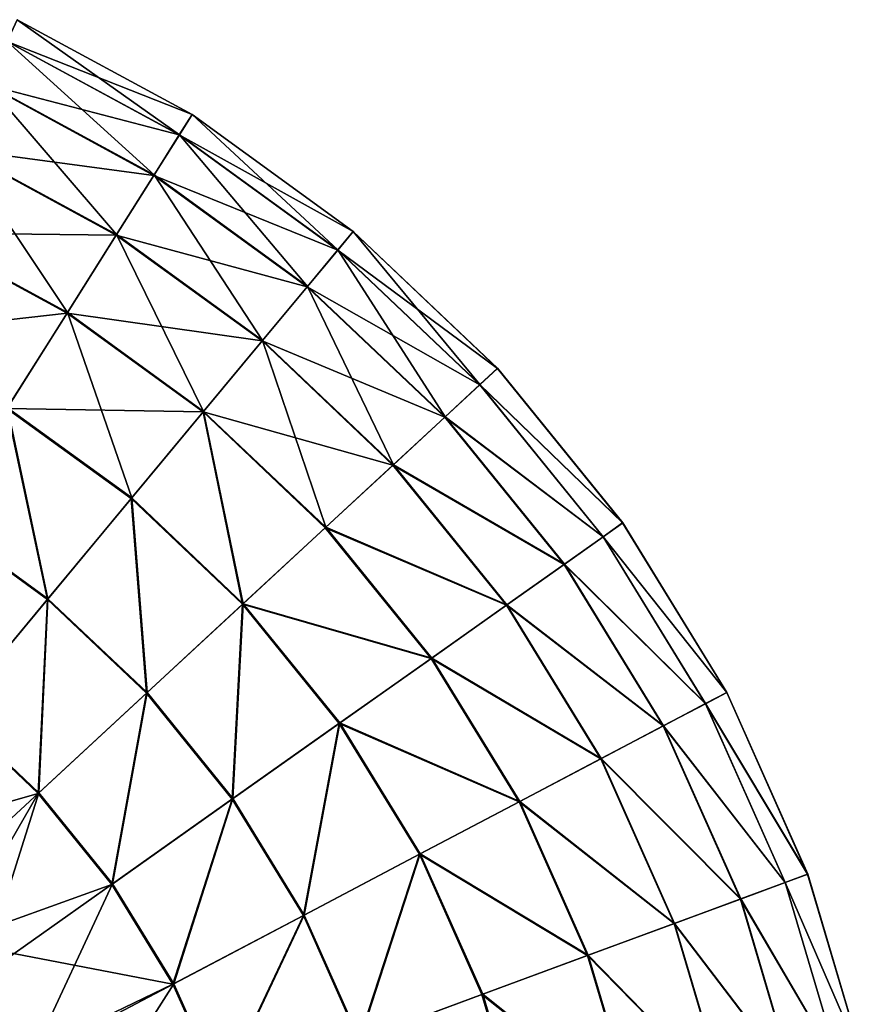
# Model space of a CAD drawing. Header units: millimetres. Extents: x 64 to 3333, y 103 to 3347.
# Tile 256 of 256: x 3305 to 3332, y 2277 to 2308. Entities that reach past the tile are written whole.
import ezdxf

# ---------------------------------------------------------------- set-up
doc = ezdxf.new("R2010")
doc.units = ezdxf.units.MM
doc.header["$LTSCALE"] = 25.4
doc.layers.get('0').update_dxf_attribs({"true_color": 0xff5454})

# ---------------------------------------------------------------- blocks, each defined once
blk = doc.blocks.new('SPIDER-6785-9743.STL')
at = {"color": 7, "true_color": 0xffffff}
mesh = blk.add_polyface(dxfattribs=at)
corners = [(3304.913, 2307.434, 70.885), (3310.733, 2305.137, 64.909), (3305.23, 2308.122, 64.909), (3310.329, 2304.496, 70.885)]
mesh.append_faces([[corners[k] for k in face] for face in [(0, 1, 2), (1, 0, 3)]], dxfattribs={"vtx0": -1, "color": 7})
mesh = blk.add_polyface(dxfattribs=at)
corners = [(3305.231, 2308.124, 58.885), (3310.333, 2304.502, 52.908), (3304.916, 2307.44, 52.908), (3310.735, 2305.139, 58.885)]
mesh.append_faces([[corners[k] for k in face] for face in [(0, 1, 2), (1, 0, 3)]], dxfattribs={"vtx0": -1, "color": 7})
mesh = blk.add_polyface(dxfattribs=at)
corners = [(3305.23, 2308.122, 64.909), (3310.735, 2305.139, 58.885), (3305.231, 2308.124, 58.885), (3310.733, 2305.137, 64.909)]
mesh.append_faces([[corners[k] for k in face] for face in [(0, 1, 2), (1, 0, 3)]], dxfattribs={"vtx0": -1, "color": 7})
mesh = blk.add_polyface(dxfattribs=at)
corners = [(3304.916, 2307.44, 52.908), (3309.535, 2303.237, 47.072), (3304.291, 2306.081, 47.072), (3310.333, 2304.502, 52.908)]
mesh.append_faces([[corners[k] for k in face] for face in [(0, 1, 2), (1, 0, 3)]], dxfattribs={"vtx0": -1, "color": 7})
mesh = blk.add_polyface(dxfattribs=at)
corners = [(3304.285, 2306.07, 76.72), (3310.329, 2304.496, 70.885), (3304.913, 2307.434, 70.885), (3309.529, 2303.226, 76.72)]
mesh.append_faces([[corners[k] for k in face] for face in [(0, 1, 2), (1, 0, 3)]], dxfattribs={"vtx0": -1, "color": 7})
mesh = blk.add_polyface(dxfattribs=at)
corners = [(3303.357, 2304.053, 82.32), (3309.529, 2303.226, 76.72), (3304.285, 2306.07, 76.72), (3308.345, 2301.348, 82.32)]
mesh.append_faces([[corners[k] for k in face] for face in [(0, 1, 2), (1, 0, 3)]], dxfattribs={"vtx0": -1, "color": 7})
mesh = blk.add_polyface(dxfattribs=at)
corners = [(3304.291, 2306.081, 47.072), (3308.354, 2301.362, 41.47), (3303.364, 2304.069, 41.47), (3309.535, 2303.237, 47.072)]
mesh.append_faces([[corners[k] for k in face] for face in [(0, 1, 2), (1, 0, 3)]], dxfattribs={"vtx0": -1, "color": 7})
mesh = blk.add_polyface(dxfattribs=at)
corners = [(3310.329, 2304.496, 70.885), (3315.8, 2301.459, 64.909), (3310.733, 2305.137, 64.909), (3315.316, 2300.876, 70.885)]
mesh.append_faces([[corners[k] for k in face] for face in [(0, 1, 2), (1, 0, 3)]], dxfattribs={"vtx0": -1, "color": 7})
mesh = blk.add_polyface(dxfattribs=at)
corners = [(3310.735, 2305.139, 58.885), (3315.321, 2300.882, 52.908), (3310.333, 2304.502, 52.908), (3315.802, 2301.461, 58.885)]
mesh.append_faces([[corners[k] for k in face] for face in [(0, 1, 2), (1, 0, 3)]], dxfattribs={"vtx0": -1, "color": 7})
mesh = blk.add_polyface(dxfattribs=at)
corners = [(3310.733, 2305.137, 64.909), (3315.802, 2301.461, 58.885), (3310.735, 2305.139, 58.885), (3315.8, 2301.459, 64.909)]
mesh.append_faces([[corners[k] for k in face] for face in [(0, 1, 2), (1, 0, 3)]], dxfattribs={"vtx0": -1, "color": 7})
mesh = blk.add_polyface(dxfattribs=at)
corners = [(3309.529, 2303.226, 76.72), (3315.316, 2300.876, 70.885), (3310.329, 2304.496, 70.885), (3314.356, 2299.722, 76.72)]
mesh.append_faces([[corners[k] for k in face] for face in [(0, 1, 2), (1, 0, 3)]], dxfattribs={"vtx0": -1, "color": 7})
mesh = blk.add_polyface(dxfattribs=at)
corners = [(3310.333, 2304.502, 52.908), (3314.364, 2299.731, 47.072), (3309.535, 2303.237, 47.072), (3315.321, 2300.882, 52.908)]
mesh.append_faces([[corners[k] for k in face] for face in [(0, 1, 2), (1, 0, 3)]], dxfattribs={"vtx0": -1, "color": 7})
mesh = blk.add_polyface(dxfattribs=at)
corners = [(3302.142, 2301.414, 87.597), (3308.345, 2301.348, 82.32), (3303.357, 2304.053, 82.32), (3306.796, 2298.89, 87.597)]
mesh.append_faces([[corners[k] for k in face] for face in [(0, 1, 2), (1, 0, 3)]], dxfattribs={"vtx0": -1, "color": 7})
mesh = blk.add_polyface(dxfattribs=at)
corners = [(3303.364, 2304.069, 41.47), (3306.807, 2298.908, 36.191), (3302.15, 2301.434, 36.191), (3308.354, 2301.362, 41.47)]
mesh.append_faces([[corners[k] for k in face] for face in [(0, 1, 2), (1, 0, 3)]], dxfattribs={"vtx0": -1, "color": 7})
mesh = blk.add_polyface(dxfattribs=at)
corners = [(3308.345, 2301.348, 82.32), (3314.356, 2299.722, 76.72), (3309.529, 2303.226, 76.72), (3312.937, 2298.014, 82.32)]
mesh.append_faces([[corners[k] for k in face] for face in [(0, 1, 2), (1, 0, 3)]], dxfattribs={"vtx0": -1, "color": 7})
mesh = blk.add_polyface(dxfattribs=at)
corners = [(3309.535, 2303.237, 47.072), (3312.948, 2298.027, 41.47), (3308.354, 2301.362, 41.47), (3314.364, 2299.731, 47.072)]
mesh.append_faces([[corners[k] for k in face] for face in [(0, 1, 2), (1, 0, 3)]], dxfattribs={"vtx0": -1, "color": 7})
mesh = blk.add_polyface(dxfattribs=at)
corners = [(3300.659, 2298.196, 92.469), (3306.796, 2298.89, 87.597), (3302.142, 2301.414, 87.597), (3304.906, 2295.892, 92.469)]
mesh.append_faces([[corners[k] for k in face] for face in [(0, 1, 2), (1, 0, 3)]], dxfattribs={"vtx0": -1, "color": 7})
mesh = blk.add_polyface(dxfattribs=at)
corners = [(3302.15, 2301.434, 36.191), (3304.92, 2295.914, 31.316), (3300.67, 2298.219, 31.316), (3306.807, 2298.908, 36.191)]
mesh.append_faces([[corners[k] for k in face] for face in [(0, 1, 2), (1, 0, 3)]], dxfattribs={"vtx0": -1, "color": 7})
mesh = blk.add_polyface(dxfattribs=at)
corners = [(3306.796, 2298.89, 87.597), (3312.937, 2298.014, 82.32), (3308.345, 2301.348, 82.32), (3311.081, 2295.78, 87.597)]
mesh.append_faces([[corners[k] for k in face] for face in [(0, 1, 2), (1, 0, 3)]], dxfattribs={"vtx0": -1, "color": 7})
mesh = blk.add_polyface(dxfattribs=at)
corners = [(3308.354, 2301.362, 41.47), (3311.094, 2295.796, 36.191), (3306.807, 2298.908, 36.191), (3312.948, 2298.027, 41.47)]
mesh.append_faces([[corners[k] for k in face] for face in [(0, 1, 2), (1, 0, 3)]], dxfattribs={"vtx0": -1, "color": 7})
mesh = blk.add_polyface(dxfattribs=at)
corners = [(3315.316, 2300.876, 70.885), (3320.343, 2297.152, 64.909), (3315.8, 2301.459, 64.909), (3319.787, 2296.637, 70.885)]
mesh.append_faces([[corners[k] for k in face] for face in [(0, 1, 2), (1, 0, 3)]], dxfattribs={"vtx0": -1, "color": 7})
mesh = blk.add_polyface(dxfattribs=at)
corners = [(3315.802, 2301.461, 58.885), (3319.792, 2296.642, 52.908), (3315.321, 2300.882, 52.908), (3320.345, 2297.153, 58.885)]
mesh.append_faces([[corners[k] for k in face] for face in [(0, 1, 2), (1, 0, 3)]], dxfattribs={"vtx0": -1, "color": 7})
mesh = blk.add_polyface(dxfattribs=at)
corners = [(3315.8, 2301.459, 64.909), (3320.345, 2297.153, 58.885), (3315.802, 2301.461, 58.885), (3320.343, 2297.152, 64.909)]
mesh.append_faces([[corners[k] for k in face] for face in [(0, 1, 2), (1, 0, 3)]], dxfattribs={"vtx0": -1, "color": 7})
mesh = blk.add_polyface(dxfattribs=at)
corners = [(3314.356, 2299.722, 76.72), (3319.787, 2296.637, 70.885), (3315.316, 2300.876, 70.885), (3318.685, 2295.618, 76.72)]
mesh.append_faces([[corners[k] for k in face] for face in [(0, 1, 2), (1, 0, 3)]], dxfattribs={"vtx0": -1, "color": 7})
mesh = blk.add_polyface(dxfattribs=at)
corners = [(3315.321, 2300.882, 52.908), (3318.694, 2295.626, 47.072), (3314.364, 2299.731, 47.072), (3319.792, 2296.642, 52.908)]
mesh.append_faces([[corners[k] for k in face] for face in [(0, 1, 2), (1, 0, 3)]], dxfattribs={"vtx0": -1, "color": 7})
mesh = blk.add_polyface(dxfattribs=at)
corners = [(3312.937, 2298.014, 82.32), (3318.685, 2295.618, 76.72), (3314.356, 2299.722, 76.72), (3317.055, 2294.11, 82.32)]
mesh.append_faces([[corners[k] for k in face] for face in [(0, 1, 2), (1, 0, 3)]], dxfattribs={"vtx0": -1, "color": 7})
mesh = blk.add_polyface(dxfattribs=at)
corners = [(3314.364, 2299.731, 47.072), (3317.068, 2294.121, 41.47), (3312.948, 2298.027, 41.47), (3318.694, 2295.626, 47.072)]
mesh.append_faces([[corners[k] for k in face] for face in [(0, 1, 2), (1, 0, 3)]], dxfattribs={"vtx0": -1, "color": 7})
mesh = blk.add_polyface(dxfattribs=at)
corners = [(3304.906, 2295.892, 92.469), (3311.081, 2295.78, 87.597), (3306.796, 2298.89, 87.597), (3308.816, 2293.054, 92.469)]
mesh.append_faces([[corners[k] for k in face] for face in [(0, 1, 2), (1, 0, 3)]], dxfattribs={"vtx0": -1, "color": 7})
mesh = blk.add_polyface(dxfattribs=at)
corners = [(3306.807, 2298.908, 36.191), (3308.832, 2293.074, 31.316), (3304.92, 2295.914, 31.316), (3311.094, 2295.796, 36.191)]
mesh.append_faces([[corners[k] for k in face] for face in [(0, 1, 2), (1, 0, 3)]], dxfattribs={"vtx0": -1, "color": 7})
mesh = blk.add_polyface(dxfattribs=at)
corners = [(3311.081, 2295.78, 87.597), (3317.055, 2294.11, 82.32), (3312.937, 2298.014, 82.32), (3314.923, 2292.137, 87.597)]
mesh.append_faces([[corners[k] for k in face] for face in [(0, 1, 2), (1, 0, 3)]], dxfattribs={"vtx0": -1, "color": 7})
mesh = blk.add_polyface(dxfattribs=at)
corners = [(3312.948, 2298.027, 41.47), (3314.939, 2292.151, 36.191), (3311.094, 2295.796, 36.191), (3317.068, 2294.121, 41.47)]
mesh.append_faces([[corners[k] for k in face] for face in [(0, 1, 2), (1, 0, 3)]], dxfattribs={"vtx0": -1, "color": 7})
mesh = blk.add_polyface(dxfattribs=at)
corners = [(3324.285, 2292.288, 64.909), (3319.787, 2296.637, 70.885), (3323.667, 2291.85, 70.885), (3320.343, 2297.152, 64.909)]
mesh.append_faces([[corners[k] for k in face] for face in [(0, 1, 2), (1, 0, 3)]], dxfattribs={"vtx0": -1, "color": 7})
mesh = blk.add_polyface(dxfattribs=at)
corners = [(3319.792, 2296.642, 52.908), (3324.287, 2292.289, 58.885), (3323.673, 2291.855, 52.908), (3320.345, 2297.153, 58.885)]
mesh.append_faces([[corners[k] for k in face] for face in [(0, 1, 2), (1, 0, 3)]], dxfattribs={"vtx0": -1, "color": 7})
mesh = blk.add_polyface(dxfattribs=at)
corners = [(3324.287, 2292.289, 58.885), (3320.343, 2297.152, 64.909), (3324.285, 2292.288, 64.909), (3320.345, 2297.153, 58.885)]
mesh.append_faces([[corners[k] for k in face] for face in [(0, 1, 2), (1, 0, 3)]], dxfattribs={"vtx0": -1, "color": 7})
mesh = blk.add_polyface(dxfattribs=at)
corners = [(3323.667, 2291.85, 70.885), (3318.685, 2295.618, 76.72), (3322.441, 2290.984, 76.72), (3319.787, 2296.637, 70.885)]
mesh.append_faces([[corners[k] for k in face] for face in [(0, 1, 2), (1, 0, 3)]], dxfattribs={"vtx0": -1, "color": 7})
mesh = blk.add_polyface(dxfattribs=at)
corners = [(3318.694, 2295.626, 47.072), (3323.673, 2291.855, 52.908), (3322.451, 2290.991, 47.072), (3319.792, 2296.642, 52.908)]
mesh.append_faces([[corners[k] for k in face] for face in [(0, 1, 2), (1, 0, 3)]], dxfattribs={"vtx0": -1, "color": 7})
mesh = blk.add_polyface(dxfattribs=at)
corners = [(3306.178, 2289.88, 96.858), (3304.906, 2295.892, 92.469), (3302.706, 2292.401, 96.858), (3308.816, 2293.054, 92.469)]
mesh.append_faces([[corners[k] for k in face] for face in [(0, 1, 2), (1, 0, 3)]], dxfattribs={"vtx0": -1, "color": 7})
mesh = blk.add_polyface(dxfattribs=at)
corners = [(3304.92, 2295.914, 31.316), (3306.197, 2289.903, 26.924), (3302.721, 2292.426, 26.924), (3308.832, 2293.074, 31.316)]
mesh.append_faces([[corners[k] for k in face] for face in [(0, 1, 2), (1, 0, 3)]], dxfattribs={"vtx0": -1, "color": 7})
mesh = blk.add_polyface(dxfattribs=at)
corners = [(3312.322, 2289.73, 92.469), (3311.081, 2295.78, 87.597), (3308.816, 2293.054, 92.469), (3314.923, 2292.137, 87.597)]
mesh.append_faces([[corners[k] for k in face] for face in [(0, 1, 2), (1, 0, 3)]], dxfattribs={"vtx0": -1, "color": 7})
mesh = blk.add_polyface(dxfattribs=at)
corners = [(3311.094, 2295.796, 36.191), (3312.34, 2289.747, 31.316), (3308.832, 2293.074, 31.316), (3314.939, 2292.151, 36.191)]
mesh.append_faces([[corners[k] for k in face] for face in [(0, 1, 2), (1, 0, 3)]], dxfattribs={"vtx0": -1, "color": 7})
mesh = blk.add_polyface(dxfattribs=at)
corners = [(3322.441, 2290.984, 76.72), (3317.055, 2294.11, 82.32), (3320.628, 2289.701, 82.32), (3318.685, 2295.618, 76.72)]
mesh.append_faces([[corners[k] for k in face] for face in [(0, 1, 2), (1, 0, 3)]], dxfattribs={"vtx0": -1, "color": 7})
mesh = blk.add_polyface(dxfattribs=at)
corners = [(3317.068, 2294.121, 41.47), (3322.451, 2290.991, 47.072), (3320.642, 2289.711, 41.47), (3318.694, 2295.626, 47.072)]
mesh.append_faces([[corners[k] for k in face] for face in [(0, 1, 2), (1, 0, 3)]], dxfattribs={"vtx0": -1, "color": 7})
mesh = blk.add_polyface(dxfattribs=at)
corners = [(3314.939, 2292.151, 36.191), (3320.642, 2289.711, 41.47), (3318.274, 2288.036, 36.191), (3317.068, 2294.121, 41.47)]
mesh.append_faces([[corners[k] for k in face] for face in [(0, 1, 2), (1, 0, 3)]], dxfattribs={"vtx0": -1, "color": 7})
mesh = blk.add_polyface(dxfattribs=at)
corners = [(3320.628, 2289.701, 82.32), (3314.923, 2292.137, 87.597), (3318.257, 2288.023, 87.597), (3317.055, 2294.11, 82.32)]
mesh.append_faces([[corners[k] for k in face] for face in [(0, 1, 2), (1, 0, 3)]], dxfattribs={"vtx0": -1, "color": 7})
mesh = blk.add_polyface(dxfattribs=at)
corners = [(3309.293, 2286.928, 96.858), (3308.816, 2293.054, 92.469), (3306.178, 2289.88, 96.858), (3312.322, 2289.73, 92.469)]
mesh.append_faces([[corners[k] for k in face] for face in [(0, 1, 2), (1, 0, 3)]], dxfattribs={"vtx0": -1, "color": 7})
mesh = blk.add_polyface(dxfattribs=at)
corners = [(3308.832, 2293.074, 31.316), (3309.314, 2286.948, 26.924), (3306.197, 2289.903, 26.924), (3312.34, 2289.747, 31.316)]
mesh.append_faces([[corners[k] for k in face] for face in [(0, 1, 2), (1, 0, 3)]], dxfattribs={"vtx0": -1, "color": 7})
mesh = blk.add_polyface(dxfattribs=at)
corners = [(3303.21, 2286.308, 100.694), (3302.706, 2292.401, 96.858), (3300.229, 2288.472, 100.694), (3306.178, 2289.88, 96.858)]
mesh.append_faces([[corners[k] for k in face] for face in [(0, 1, 2), (1, 0, 3)]], dxfattribs={"vtx0": -1, "color": 7})
mesh = blk.add_polyface(dxfattribs=at)
corners = [(3302.721, 2292.426, 26.924), (3303.231, 2286.333, 23.083), (3300.246, 2288.5, 23.083), (3306.197, 2289.903, 26.924)]
mesh.append_faces([[corners[k] for k in face] for face in [(0, 1, 2), (1, 0, 3)]], dxfattribs={"vtx0": -1, "color": 7})
mesh = blk.add_polyface(dxfattribs=at)
corners = [(3327.559, 2286.951, 64.909), (3323.667, 2291.85, 70.885), (3326.888, 2286.598, 70.885), (3324.285, 2292.288, 64.909)]
mesh.append_faces([[corners[k] for k in face] for face in [(0, 1, 2), (1, 0, 3)]], dxfattribs={"vtx0": -1, "color": 7})
mesh = blk.add_polyface(dxfattribs=at)
corners = [(3323.673, 2291.855, 52.908), (3327.561, 2286.952, 58.885), (3326.895, 2286.602, 52.908), (3324.287, 2292.289, 58.885)]
mesh.append_faces([[corners[k] for k in face] for face in [(0, 1, 2), (1, 0, 3)]], dxfattribs={"vtx0": -1, "color": 7})
mesh = blk.add_polyface(dxfattribs=at)
corners = [(3327.561, 2286.952, 58.885), (3324.285, 2292.288, 64.909), (3327.559, 2286.951, 64.909), (3324.287, 2292.289, 58.885)]
mesh.append_faces([[corners[k] for k in face] for face in [(0, 1, 2), (1, 0, 3)]], dxfattribs={"vtx0": -1, "color": 7})
mesh = blk.add_polyface(dxfattribs=at)
corners = [(3318.257, 2288.023, 87.597), (3312.322, 2289.73, 92.469), (3315.364, 2285.977, 92.469), (3314.923, 2292.137, 87.597)]
mesh.append_faces([[corners[k] for k in face] for face in [(0, 1, 2), (1, 0, 3)]], dxfattribs={"vtx0": -1, "color": 7})
mesh = blk.add_polyface(dxfattribs=at)
corners = [(3312.34, 2289.747, 31.316), (3318.274, 2288.036, 36.191), (3315.385, 2285.992, 31.316), (3314.939, 2292.151, 36.191)]
mesh.append_faces([[corners[k] for k in face] for face in [(0, 1, 2), (1, 0, 3)]], dxfattribs={"vtx0": -1, "color": 7})
mesh = blk.add_polyface(dxfattribs=at)
corners = [(3326.888, 2286.598, 70.885), (3322.441, 2290.984, 76.72), (3325.56, 2285.899, 76.72), (3323.667, 2291.85, 70.885)]
mesh.append_faces([[corners[k] for k in face] for face in [(0, 1, 2), (1, 0, 3)]], dxfattribs={"vtx0": -1, "color": 7})
mesh = blk.add_polyface(dxfattribs=at)
corners = [(3322.451, 2290.991, 47.072), (3326.895, 2286.602, 52.908), (3325.571, 2285.905, 47.072), (3323.673, 2291.855, 52.908)]
mesh.append_faces([[corners[k] for k in face] for face in [(0, 1, 2), (1, 0, 3)]], dxfattribs={"vtx0": -1, "color": 7})
mesh = blk.add_polyface(dxfattribs=at)
corners = [(3325.56, 2285.899, 76.72), (3320.628, 2289.701, 82.32), (3323.596, 2284.864, 82.32), (3322.441, 2290.984, 76.72)]
mesh.append_faces([[corners[k] for k in face] for face in [(0, 1, 2), (1, 0, 3)]], dxfattribs={"vtx0": -1, "color": 7})
mesh = blk.add_polyface(dxfattribs=at)
corners = [(3320.642, 2289.711, 41.47), (3325.571, 2285.905, 47.072), (3323.611, 2284.872, 41.47), (3322.451, 2290.991, 47.072)]
mesh.append_faces([[corners[k] for k in face] for face in [(0, 1, 2), (1, 0, 3)]], dxfattribs={"vtx0": -1, "color": 7})
mesh = blk.add_polyface(dxfattribs=at)
corners = [(3305.884, 2283.774, 100.694), (3306.178, 2289.88, 96.858), (3303.21, 2286.308, 100.694), (3309.293, 2286.928, 96.858)]
mesh.append_faces([[corners[k] for k in face] for face in [(0, 1, 2), (1, 0, 3)]], dxfattribs={"vtx0": -1, "color": 7})
mesh = blk.add_polyface(dxfattribs=at)
corners = [(3306.197, 2289.903, 26.924), (3305.907, 2283.796, 23.083), (3303.231, 2286.333, 23.083), (3309.314, 2286.948, 26.924)]
mesh.append_faces([[corners[k] for k in face] for face in [(0, 1, 2), (1, 0, 3)]], dxfattribs={"vtx0": -1, "color": 7})
mesh = blk.add_polyface(dxfattribs=at)
corners = [(3311.995, 2283.594, 96.858), (3312.322, 2289.73, 92.469), (3309.293, 2286.928, 96.858), (3315.364, 2285.977, 92.469)]
mesh.append_faces([[corners[k] for k in face] for face in [(0, 1, 2), (1, 0, 3)]], dxfattribs={"vtx0": -1, "color": 7})
mesh = blk.add_polyface(dxfattribs=at)
corners = [(3312.34, 2289.747, 31.316), (3312.019, 2283.611, 26.924), (3309.314, 2286.948, 26.924), (3315.385, 2285.992, 31.316)]
mesh.append_faces([[corners[k] for k in face] for face in [(0, 1, 2), (1, 0, 3)]], dxfattribs={"vtx0": -1, "color": 7})
mesh = blk.add_polyface(dxfattribs=at)
corners = [(3323.596, 2284.864, 82.32), (3318.257, 2288.023, 87.597), (3321.025, 2283.51, 87.597), (3320.628, 2289.701, 82.32)]
mesh.append_faces([[corners[k] for k in face] for face in [(0, 1, 2), (1, 0, 3)]], dxfattribs={"vtx0": -1, "color": 7})
mesh = blk.add_polyface(dxfattribs=at)
corners = [(3318.274, 2288.036, 36.191), (3323.611, 2284.872, 41.47), (3321.044, 2283.52, 36.191), (3320.642, 2289.711, 41.47)]
mesh.append_faces([[corners[k] for k in face] for face in [(0, 1, 2), (1, 0, 3)]], dxfattribs={"vtx0": -1, "color": 7})
mesh = blk.add_polyface(dxfattribs=at)
corners = [(3321.025, 2283.51, 87.597), (3315.364, 2285.977, 92.469), (3317.89, 2281.859, 92.469), (3318.257, 2288.023, 87.597)]
mesh.append_faces([[corners[k] for k in face] for face in [(0, 1, 2), (1, 0, 3)]], dxfattribs={"vtx0": -1, "color": 7})
mesh = blk.add_polyface(dxfattribs=at)
corners = [(3315.385, 2285.992, 31.316), (3321.044, 2283.52, 36.191), (3317.912, 2281.871, 31.316), (3318.274, 2288.036, 36.191)]
mesh.append_faces([[corners[k] for k in face] for face in [(0, 1, 2), (1, 0, 3)]], dxfattribs={"vtx0": -1, "color": 7})
mesh = blk.add_polyface(dxfattribs=at)
corners = [(3308.203, 2280.912, 100.694), (3309.293, 2286.928, 96.858), (3305.884, 2283.774, 100.694), (3311.995, 2283.594, 96.858)]
mesh.append_faces([[corners[k] for k in face] for face in [(0, 1, 2), (1, 0, 3)]], dxfattribs={"vtx0": -1, "color": 7})
mesh = blk.add_polyface(dxfattribs=at)
corners = [(3309.314, 2286.948, 26.924), (3308.23, 2280.93, 23.083), (3305.907, 2283.796, 23.083), (3312.019, 2283.611, 26.924)]
mesh.append_faces([[corners[k] for k in face] for face in [(0, 1, 2), (1, 0, 3)]], dxfattribs={"vtx0": -1, "color": 7})
mesh = blk.add_polyface(dxfattribs=at)
corners = [(3330.108, 2281.233, 64.909), (3326.888, 2286.598, 70.885), (3329.397, 2280.97, 70.885), (3327.559, 2286.951, 64.909)]
mesh.append_faces([[corners[k] for k in face] for face in [(0, 1, 2), (1, 0, 3)]], dxfattribs={"vtx0": -1, "color": 7})
mesh = blk.add_polyface(dxfattribs=at)
corners = [(3326.895, 2286.602, 52.908), (3330.11, 2281.234, 58.885), (3329.404, 2280.973, 52.908), (3327.561, 2286.952, 58.885)]
mesh.append_faces([[corners[k] for k in face] for face in [(0, 1, 2), (1, 0, 3)]], dxfattribs={"vtx0": -1, "color": 7})
mesh = blk.add_polyface(dxfattribs=at)
corners = [(3330.11, 2281.234, 58.885), (3327.559, 2286.951, 64.909), (3330.108, 2281.233, 64.909), (3327.561, 2286.952, 58.885)]
mesh.append_faces([[corners[k] for k in face] for face in [(0, 1, 2), (1, 0, 3)]], dxfattribs={"vtx0": -1, "color": 7})
mesh = blk.add_polyface(dxfattribs=at)
corners = [(3329.397, 2280.97, 70.885), (3325.56, 2285.899, 76.72), (3327.989, 2280.45, 76.72), (3326.888, 2286.598, 70.885)]
mesh.append_faces([[corners[k] for k in face] for face in [(0, 1, 2), (1, 0, 3)]], dxfattribs={"vtx0": -1, "color": 7})
mesh = blk.add_polyface(dxfattribs=at)
corners = [(3325.571, 2285.905, 47.072), (3329.404, 2280.973, 52.908), (3328.001, 2280.455, 47.072), (3326.895, 2286.602, 52.908)]
mesh.append_faces([[corners[k] for k in face] for face in [(0, 1, 2), (1, 0, 3)]], dxfattribs={"vtx0": -1, "color": 7})
mesh = blk.add_polyface(dxfattribs=at)
corners = [(3303.231, 2286.333, 23.083), (3302.174, 2280.342, 19.854), (3299.981, 2282.421, 19.854), (3305.907, 2283.796, 23.083)]
mesh.append_faces([[corners[k] for k in face] for face in [(0, 1, 2), (1, 0, 3)]], dxfattribs={"vtx0": -1, "color": 7})
mesh = blk.add_polyface(dxfattribs=at)
corners = [(3305.884, 2283.774, 100.694), (3303.21, 2286.308, 100.694), (3300.23, 2282.165, 103.919)]
mesh.append_faces([[corners[k] for k in face] for face in [(0, 1, 2)]], dxfattribs={"color": 7})
at = {"color": 0}
mesh = blk.add_polyface(dxfattribs=at)
corners = [(3264.3, 2268.423, 114.71), (3264.446, 2260.133, 114.71), (3263.965, 2264.271, 114.71), (3265.438, 2272.43, 114.71), (3265.726, 2256.169, 114.71), (3267.336, 2276.138, 114.71), (3267.754, 2252.531, 114.71), (3269.922, 2279.405, 114.71), (3270.454, 2249.358, 114.71), (3273.094, 2282.104, 114.71), (3273.72, 2246.772, 114.71), (3276.733, 2284.133, 114.71), (3277.428, 2244.874, 114.71), (3280.697, 2285.412, 114.71), (3281.436, 2243.736, 114.71), (3284.835, 2285.894, 114.71), (3285.588, 2243.401, 114.71), (3288.987, 2285.559, 114.71), (3289.726, 2243.882, 114.71), (3292.994, 2284.421, 114.71), (3293.69, 2245.162, 114.71), (3296.702, 2282.522, 114.71), (3297.328, 2247.19, 114.71), (3299.969, 2279.937, 114.71), (3300.501, 2249.89, 114.71), (3302.668, 2276.764, 114.71), (3303.086, 2253.156, 114.71), (3304.697, 2273.126, 114.71), (3304.985, 2256.864, 114.71), (3305.976, 2269.162, 114.71), (3306.123, 2260.872, 114.71), (3306.458, 2265.024, 114.71)]
mesh.append_faces([[corners[k] for k in face] for face in [(0, 1, 2), (30, 29, 31)]], dxfattribs={"vtx0": -1, "color": 0})
mesh.append_faces([[corners[k] for k in face] for face in [(1, 3, 4), (4, 5, 6), (6, 7, 8), (8, 9, 10), (10, 11, 12), (12, 13, 14), (14, 15, 16), (16, 17, 18), (18, 19, 20), (20, 21, 22), (22, 23, 24), (24, 25, 26), (26, 27, 28), (28, 29, 30)]], dxfattribs={"vtx0": -1, "vtx1": -1, "color": 0})
mesh.append_faces([[corners[k] for k in face] for face in [(1, 0, 3), (4, 3, 5), (6, 5, 7), (8, 7, 9), (10, 9, 11), (12, 11, 13), (14, 13, 15), (16, 15, 17), (18, 17, 19), (20, 19, 21), (22, 21, 23), (24, 23, 25), (26, 25, 27), (28, 27, 29)]], dxfattribs={"vtx0": -1, "vtx2": -1, "color": 0})
at = {"color": 7, "true_color": 0xffffff}
mesh = blk.add_polyface(dxfattribs=at)
corners = [(3314.239, 2279.936, 96.858), (3315.364, 2285.977, 92.469), (3311.995, 2283.594, 96.858), (3317.89, 2281.859, 92.469)]
mesh.append_faces([[corners[k] for k in face] for face in [(0, 1, 2), (1, 0, 3)]], dxfattribs={"vtx0": -1, "color": 7})
mesh = blk.add_polyface(dxfattribs=at)
corners = [(3315.385, 2285.992, 31.316), (3314.264, 2279.949, 26.924), (3312.019, 2283.611, 26.924), (3317.912, 2281.871, 31.316)]
mesh.append_faces([[corners[k] for k in face] for face in [(0, 1, 2), (1, 0, 3)]], dxfattribs={"vtx0": -1, "color": 7})
mesh = blk.add_polyface(dxfattribs=at)
corners = [(3327.989, 2280.45, 76.72), (3323.596, 2284.864, 82.32), (3325.906, 2279.681, 82.32), (3325.56, 2285.899, 76.72)]
mesh.append_faces([[corners[k] for k in face] for face in [(0, 1, 2), (1, 0, 3)]], dxfattribs={"vtx0": -1, "color": 7})
mesh = blk.add_polyface(dxfattribs=at)
corners = [(3323.611, 2284.872, 41.47), (3328.001, 2280.455, 47.072), (3325.922, 2279.687, 41.47), (3325.571, 2285.905, 47.072)]
mesh.append_faces([[corners[k] for k in face] for face in [(0, 1, 2), (1, 0, 3)]], dxfattribs={"vtx0": -1, "color": 7})
mesh = blk.add_polyface(dxfattribs=at)
corners = [(3325.906, 2279.681, 82.32), (3321.025, 2283.51, 87.597), (3323.181, 2278.674, 87.597), (3323.596, 2284.864, 82.32)]
mesh.append_faces([[corners[k] for k in face] for face in [(0, 1, 2), (1, 0, 3)]], dxfattribs={"vtx0": -1, "color": 7})
mesh = blk.add_polyface(dxfattribs=at)
corners = [(3321.044, 2283.52, 36.191), (3325.922, 2279.687, 41.47), (3323.201, 2278.682, 36.191), (3323.611, 2284.872, 41.47)]
mesh.append_faces([[corners[k] for k in face] for face in [(0, 1, 2), (1, 0, 3)]], dxfattribs={"vtx0": -1, "color": 7})
mesh = blk.add_polyface(dxfattribs=at)
corners = [(3305.884, 2283.774, 100.694), (3300.23, 2282.165, 103.919), (3303.193, 2279.107, 103.919)]
mesh.append_faces([[corners[k] for k in face] for face in [(0, 1, 2)]], dxfattribs={"color": 7})
mesh = blk.add_polyface(dxfattribs=at)
corners = [(3305.907, 2283.796, 23.083), (3304.078, 2277.993, 19.854), (3302.174, 2280.342, 19.854), (3308.23, 2280.93, 23.083)]
mesh.append_faces([[corners[k] for k in face] for face in [(0, 1, 2), (1, 0, 3)]], dxfattribs={"vtx0": -1, "color": 7})
mesh = blk.add_polyface(dxfattribs=at)
corners = [(3308.203, 2280.912, 100.694), (3305.884, 2283.774, 100.694), (3303.193, 2279.107, 103.919)]
mesh.append_faces([[corners[k] for k in face] for face in [(0, 1, 2)]], dxfattribs={"color": 7})
mesh = blk.add_polyface(dxfattribs=at)
corners = [(3310.13, 2277.771, 100.694), (3311.995, 2283.594, 96.858), (3308.203, 2280.912, 100.694), (3314.239, 2279.936, 96.858)]
mesh.append_faces([[corners[k] for k in face] for face in [(0, 1, 2), (1, 0, 3)]], dxfattribs={"vtx0": -1, "color": 7})
mesh = blk.add_polyface(dxfattribs=at)
corners = [(3312.019, 2283.611, 26.924), (3310.158, 2277.787, 23.083), (3308.23, 2280.93, 23.083), (3314.264, 2279.949, 26.924)]
mesh.append_faces([[corners[k] for k in face] for face in [(0, 1, 2), (1, 0, 3)]], dxfattribs={"vtx0": -1, "color": 7})
mesh = blk.add_polyface(dxfattribs=at)
corners = [(3323.181, 2278.674, 87.597), (3317.89, 2281.859, 92.469), (3319.857, 2277.446, 92.469), (3321.025, 2283.51, 87.597)]
mesh.append_faces([[corners[k] for k in face] for face in [(0, 1, 2), (1, 0, 3)]], dxfattribs={"vtx0": -1, "color": 7})
mesh = blk.add_polyface(dxfattribs=at)
corners = [(3317.912, 2281.871, 31.316), (3323.201, 2278.682, 36.191), (3319.881, 2277.455, 31.316), (3321.044, 2283.52, 36.191)]
mesh.append_faces([[corners[k] for k in face] for face in [(0, 1, 2), (1, 0, 3)]], dxfattribs={"vtx0": -1, "color": 7})
mesh = blk.add_polyface(dxfattribs=at)
corners = [(3315.986, 2276.016, 96.858), (3317.89, 2281.859, 92.469), (3314.239, 2279.936, 96.858), (3319.857, 2277.446, 92.469)]
mesh.append_faces([[corners[k] for k in face] for face in [(0, 1, 2), (1, 0, 3)]], dxfattribs={"vtx0": -1, "color": 7})
mesh = blk.add_polyface(dxfattribs=at)
corners = [(3317.912, 2281.871, 31.316), (3316.013, 2276.026, 26.924), (3314.264, 2279.949, 26.924), (3319.881, 2277.455, 31.316)]
mesh.append_faces([[corners[k] for k in face] for face in [(0, 1, 2), (1, 0, 3)]], dxfattribs={"vtx0": -1, "color": 7})
mesh = blk.add_polyface(dxfattribs=at)
corners = [(3331.888, 2275.231, 64.909), (3329.397, 2280.97, 70.885), (3331.15, 2275.063, 70.885), (3330.108, 2281.233, 64.909)]
mesh.append_faces([[corners[k] for k in face] for face in [(0, 1, 2), (1, 0, 3)]], dxfattribs={"vtx0": -1, "color": 7})
mesh = blk.add_polyface(dxfattribs=at)
corners = [(3329.404, 2280.973, 52.908), (3331.891, 2275.231, 58.885), (3331.157, 2275.065, 52.908), (3330.11, 2281.234, 58.885)]
mesh.append_faces([[corners[k] for k in face] for face in [(0, 1, 2), (1, 0, 3)]], dxfattribs={"vtx0": -1, "color": 7})
mesh = blk.add_polyface(dxfattribs=at)
corners = [(3331.891, 2275.231, 58.885), (3330.108, 2281.233, 64.909), (3331.888, 2275.231, 64.909), (3330.11, 2281.234, 58.885)]
mesh.append_faces([[corners[k] for k in face] for face in [(0, 1, 2), (1, 0, 3)]], dxfattribs={"vtx0": -1, "color": 7})
mesh = blk.add_polyface(dxfattribs=at)
corners = [(3310.13, 2277.771, 100.694), (3308.203, 2280.912, 100.694), (3303.193, 2279.107, 103.919)]
mesh.append_faces([[corners[k] for k in face] for face in [(0, 1, 2)]], dxfattribs={"color": 7})
mesh = blk.add_polyface(dxfattribs=at)
corners = [(3308.23, 2280.93, 23.083), (3305.658, 2275.417, 19.854), (3304.078, 2277.993, 19.854), (3310.158, 2277.787, 23.083)]
mesh.append_faces([[corners[k] for k in face] for face in [(0, 1, 2), (1, 0, 3)]], dxfattribs={"vtx0": -1, "color": 7})
mesh = blk.add_polyface(dxfattribs=at)
corners = [(3331.15, 2275.063, 70.885), (3327.989, 2280.45, 76.72), (3329.686, 2274.731, 76.72), (3329.397, 2280.97, 70.885)]
mesh.append_faces([[corners[k] for k in face] for face in [(0, 1, 2), (1, 0, 3)]], dxfattribs={"vtx0": -1, "color": 7})
mesh = blk.add_polyface(dxfattribs=at)
corners = [(3328.001, 2280.455, 47.072), (3331.157, 2275.065, 52.908), (3329.698, 2274.734, 47.072), (3329.404, 2280.973, 52.908)]
mesh.append_faces([[corners[k] for k in face] for face in [(0, 1, 2), (1, 0, 3)]], dxfattribs={"vtx0": -1, "color": 7})
mesh = blk.add_polyface(dxfattribs=at)
corners = [(3329.686, 2274.731, 76.72), (3325.906, 2279.681, 82.32), (3327.52, 2274.24, 82.32), (3327.989, 2280.45, 76.72)]
mesh.append_faces([[corners[k] for k in face] for face in [(0, 1, 2), (1, 0, 3)]], dxfattribs={"vtx0": -1, "color": 7})
mesh = blk.add_polyface(dxfattribs=at)
corners = [(3325.922, 2279.687, 41.47), (3329.698, 2274.734, 47.072), (3327.537, 2274.244, 41.47), (3328.001, 2280.455, 47.072)]
mesh.append_faces([[corners[k] for k in face] for face in [(0, 1, 2), (1, 0, 3)]], dxfattribs={"vtx0": -1, "color": 7})
mesh = blk.add_polyface(dxfattribs=at)
corners = [(3311.629, 2274.407, 100.694), (3314.239, 2279.936, 96.858), (3310.13, 2277.771, 100.694), (3315.986, 2276.016, 96.858)]
mesh.append_faces([[corners[k] for k in face] for face in [(0, 1, 2), (1, 0, 3)]], dxfattribs={"vtx0": -1, "color": 7})
mesh = blk.add_polyface(dxfattribs=at)
corners = [(3314.264, 2279.949, 26.924), (3311.66, 2274.418, 23.083), (3310.158, 2277.787, 23.083), (3316.013, 2276.026, 26.924)]
mesh.append_faces([[corners[k] for k in face] for face in [(0, 1, 2), (1, 0, 3)]], dxfattribs={"vtx0": -1, "color": 7})
mesh = blk.add_polyface(dxfattribs=at)
corners = [(3327.52, 2274.24, 82.32), (3323.181, 2278.674, 87.597), (3324.687, 2273.598, 87.597), (3325.906, 2279.681, 82.32)]
mesh.append_faces([[corners[k] for k in face] for face in [(0, 1, 2), (1, 0, 3)]], dxfattribs={"vtx0": -1, "color": 7})
mesh = blk.add_polyface(dxfattribs=at)
corners = [(3323.201, 2278.682, 36.191), (3327.537, 2274.244, 41.47), (3324.708, 2273.603, 36.191), (3325.922, 2279.687, 41.47)]
mesh.append_faces([[corners[k] for k in face] for face in [(0, 1, 2), (1, 0, 3)]], dxfattribs={"vtx0": -1, "color": 7})
mesh = blk.add_polyface(dxfattribs=at)
corners = [(3304.038, 2274.749, 105.177), (3303.193, 2279.107, 103.919), (3301.861, 2278.036, 105.177), (3305.544, 2275.557, 103.919)]
mesh.append_faces([[corners[k] for k in face] for face in [(0, 1, 2), (1, 0, 3)]], dxfattribs={"vtx0": -1, "color": 7})
mesh = blk.add_polyface(dxfattribs=at)
corners = [(3310.13, 2277.771, 100.694), (3303.193, 2279.107, 103.919), (3305.544, 2275.557, 103.919)]
mesh.append_faces([[corners[k] for k in face] for face in [(0, 1, 2)]], dxfattribs={"color": 7})
mesh = blk.add_polyface(dxfattribs=at)
corners = [(3324.687, 2273.598, 87.597), (3319.857, 2277.446, 92.469), (3321.231, 2272.814, 92.469), (3323.181, 2278.674, 87.597)]
mesh.append_faces([[corners[k] for k in face] for face in [(0, 1, 2), (1, 0, 3)]], dxfattribs={"vtx0": -1, "color": 7})
mesh = blk.add_polyface(dxfattribs=at)
corners = [(3319.881, 2277.455, 31.316), (3324.708, 2273.603, 36.191), (3321.256, 2272.82, 31.316), (3323.201, 2278.682, 36.191)]
mesh.append_faces([[corners[k] for k in face] for face in [(0, 1, 2), (1, 0, 3)]], dxfattribs={"vtx0": -1, "color": 7})
mesh = blk.add_polyface(dxfattribs=at)
corners = [(3304.078, 2277.993, 19.854), (3300.836, 2272.876, 17.288), (3299.628, 2274.845, 17.288), (3305.658, 2275.417, 19.854)]
mesh.append_faces([[corners[k] for k in face] for face in [(0, 1, 2), (1, 0, 3)]], dxfattribs={"vtx0": -1, "color": 7})
mesh = blk.add_polyface(dxfattribs=at)
corners = [(3311.629, 2274.407, 100.694), (3310.13, 2277.771, 100.694), (3305.544, 2275.557, 103.919)]
mesh.append_faces([[corners[k] for k in face] for face in [(0, 1, 2)]], dxfattribs={"color": 7})
mesh = blk.add_polyface(dxfattribs=at)
corners = [(3310.158, 2277.787, 23.083), (3306.889, 2272.656, 19.854), (3305.658, 2275.417, 19.854), (3311.66, 2274.418, 23.083)]
mesh.append_faces([[corners[k] for k in face] for face in [(0, 1, 2), (1, 0, 3)]], dxfattribs={"vtx0": -1, "color": 7})
mesh = blk.add_polyface(dxfattribs=at)
corners = [(3321.231, 2272.814, 92.469), (3315.986, 2276.016, 96.858), (3317.207, 2271.902, 96.858), (3319.857, 2277.446, 92.469)]
mesh.append_faces([[corners[k] for k in face] for face in [(0, 1, 2), (1, 0, 3)]], dxfattribs={"vtx0": -1, "color": 7})
mesh = blk.add_polyface(dxfattribs=at)
corners = [(3316.013, 2276.026, 26.924), (3321.256, 2272.82, 31.316), (3317.235, 2271.908, 26.924), (3319.881, 2277.455, 31.316)]
mesh.append_faces([[corners[k] for k in face] for face in [(0, 1, 2), (1, 0, 3)]], dxfattribs={"vtx0": -1, "color": 7})

msp = doc.modelspace()

# ---------------------------------------------------------------- block references
at = {"color": 250, "true_color": 0x262626}
msp.add_blockref('SPIDER-6785-9743.STL', (0, 0), dxfattribs=at)

doc.saveas('drawing.dxf')
